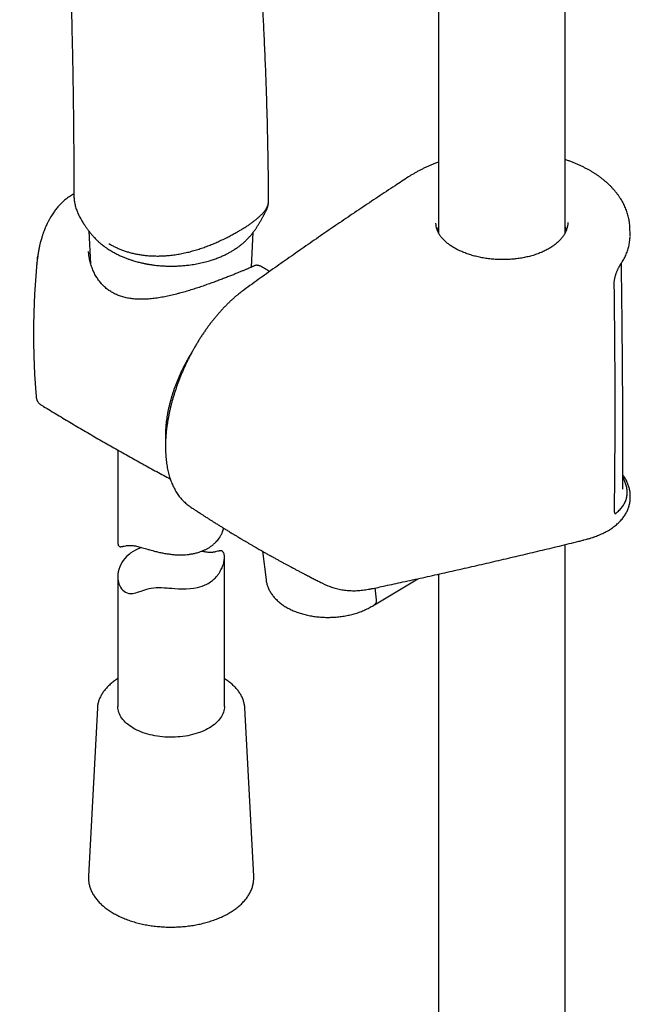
# Model space of a CAD drawing. Header units: millimetres. Extents: x 8 to 1577, y 12 to 2536.
# Tile 6 of 18: x 1339 to 1425, y 648 to 786. Entities that reach past the tile are written whole.
import ezdxf

# ---------------------------------------------------------------- set-up
doc = ezdxf.new("R2010")
doc.units = ezdxf.units.MM

msp = doc.modelspace()

# ---------------------------------------------------------------- linework, layer by layer
at = {"color": 7, "linetype": 'Continuous', "lineweight": 30}
for p, q in [((1415.73, 756.03), (1415.73, 1047.76)), ((1397.93, 1042.22), (1397.93, 756.02)), ((1346.64, 761.36), (1346.64, 761.35)), ((1373.67, 759.15), (1373.66, 759.15)), ((1348.75, 756.27), (1348.99, 751.7)), ((1371.6, 751.22), (1371.86, 756.12)), ((1424.87, 755.88), (1424.85, 756.67)), ((1341.42, 751.78), (1341.43, 751.83)), ((1341.49, 752.36), (1341.52, 752.64)), ((1373.19, 751.2), (1373.18, 751.2)), ((1341.32, 732.99), (1341.32, 732.99)), ((1341.99, 731.88), (1341.99, 731.88)), ((1352.81, 725.51), (1352.81, 712.63)), ((1423.85, 720.03), (1423.85, 720.08)), ((1424.89, 718.8), (1424.9, 719.04)), ((1422.67, 717.06), (1422.67, 717.06)), ((1422.93, 716.67), (1422.98, 716.72)), ((1373.18, 711.29), (1373.66, 707.28)), ((1415.73, 323.86), (1415.73, 712.23)), ((1367.81, 689.49), (1367.81, 710.46)), ((1352.81, 707.74), (1352.81, 689.49)), ((1388.91, 703.78), (1395, 707.44)), ((1397.93, 708.09), (1397.93, 323.55)), ((1389.21, 704.47), (1389, 706.14)), ((1389.21, 704.47), (1389.21, 704.46)), ((1349.94, 689.28), (1348.68, 665.63)), ((1371.93, 665.63), (1370.67, 689.28)), ((1370.67, 689.27), (1370.67, 689.28)), ((1371.93, 665.64), (1371.93, 665.63))]:
    msp.add_line(p, q, dxfattribs=at)
at = {"color": 7, "linetype": 'Continuous', "lineweight": 30, "flags": 128}
for points in [[(1356.16, 711.82), (1356.04, 711.78), (1355.67, 711.63), (1355.31, 711.46), (1354.97, 711.27), (1354.65, 711.06), (1354.45, 710.91), (1354.09, 710.6), (1353.78, 710.27), (1353.56, 710), (1353.38, 709.72), (1353.26, 709.52), (1353.08, 709.13), (1352.94, 708.71), (1352.87, 708.4), (1352.82, 708.08), (1352.81, 707.86), (1352.81, 707.65), (1352.83, 707.33), (1352.89, 707.02), (1352.97, 706.72), (1353.09, 706.43), (1353.18, 706.25), (1353.33, 706.03), (1353.5, 705.84), (1353.7, 705.67), (1353.91, 705.53), (1354.14, 705.43), (1354.38, 705.37), (1354.63, 705.35), (1354.9, 705.36), (1355.12, 705.4), (1355.35, 705.46), (1355.59, 705.53), (1356.08, 705.7), (1356.34, 705.79), (1356.61, 705.88), (1356.9, 705.97), (1357.2, 706.05), (1357.52, 706.11), (1357.86, 706.16), (1358.22, 706.18), (1358.58, 706.19), (1358.95, 706.19), (1359.34, 706.17), (1359.74, 706.14), (1360, 706.12), (1360.41, 706.09), (1360.82, 706.06), (1361.36, 706.03), (1361.9, 706.01), (1362.44, 706.01), (1362.98, 706.04), (1363.5, 706.1), (1364.02, 706.2), (1364.35, 706.29), (1364.68, 706.39), (1365, 706.52), (1365.31, 706.67), (1365.31, 706.67)], [(1367.81, 689.49), (1367.8, 689.3), (1367.77, 689.09), (1367.73, 688.89), (1367.67, 688.68), (1367.6, 688.47), (1367.5, 688.27), (1367.39, 688.07), (1367.27, 687.88), (1367.12, 687.69), (1366.96, 687.5), (1366.79, 687.31), (1366.6, 687.14), (1366.39, 686.96), (1366.18, 686.8), (1365.94, 686.64), (1365.7, 686.48), (1365.44, 686.33), (1365.17, 686.2), (1364.89, 686.06), (1364.6, 685.94), (1364.29, 685.82), (1363.98, 685.72), (1363.66, 685.62), (1363.33, 685.53), (1363, 685.45), (1362.66, 685.38), (1362.31, 685.32), (1361.96, 685.27), (1361.6, 685.23), (1361.25, 685.2), (1360.88, 685.17), (1360.52, 685.16), (1360.16, 685.16), (1359.8, 685.17), (1359.44, 685.19), (1359.08, 685.22), (1358.72, 685.26), (1358.37, 685.31), (1358.02, 685.37), (1357.68, 685.44), (1357.34, 685.51), (1357.01, 685.6), (1356.69, 685.7), (1356.38, 685.8), (1356.07, 685.92), (1355.78, 686.04), (1355.5, 686.17), (1355.22, 686.31), (1354.96, 686.45), (1354.72, 686.61), (1354.48, 686.76), (1354.26, 686.93), (1354.05, 687.1), (1353.86, 687.28), (1353.68, 687.46), (1353.52, 687.65), (1353.37, 687.84), (1353.24, 688.04), (1353.13, 688.23), (1353.03, 688.44), (1352.95, 688.64), (1352.89, 688.85), (1352.84, 689.05), (1352.82, 689.26), (1352.81, 689.47), (1352.81, 689.49)]]:
    msp.add_lwpolyline(points, dxfattribs=at)
at = {"color": 7, "linetype": 'Continuous', "lineweight": 30}
for points, knots in [([(1374.01, 760.48), (1374.01, 761.08), (1374, 762.92), (1373.97, 765.97), (1373.9, 769.64), (1373.81, 773.25), (1373.7, 776.81), (1373.56, 780.3), (1373.41, 783.64), (1373.25, 786.83), (1373.07, 789.87), (1372.88, 792.86), (1372.67, 795.8), (1372.45, 798.69), (1372.22, 801.53), (1371.97, 804.32), (1371.72, 807.06), (1371.45, 809.75), (1371.16, 812.38), (1370.87, 814.97), (1370.58, 817.45), (1370.28, 819.85), (1369.98, 822.15), (1369.67, 824.4), (1369.36, 826.61), (1369.07, 828.55), (1368.82, 830.22), (1368.6, 831.64), (1368.38, 833.03), (1368.16, 834.38), (1367.94, 835.7), (1367.72, 836.94), (1367.52, 838.12), (1367.32, 839.24), (1367.13, 840.31), (1366.94, 841.35), (1366.75, 842.36), (1366.57, 843.32), (1366.39, 844.25), (1366.21, 845.14), (1366.05, 845.99), (1365.88, 846.8), (1365.73, 847.57), (1365.58, 848.3), (1365.43, 849), (1365.29, 849.66), (1365.16, 850.3), (1365.03, 850.91), (1364.91, 851.48), (1364.79, 852.02), (1364.69, 852.48), (1364.61, 852.86), (1364.54, 853.17), (1364.47, 853.47), (1364.41, 853.74), (1364.36, 853.98), (1364.31, 854.18), (1364.28, 854.32), (1364.26, 854.4), (1364.25, 854.43), (1364.25, 854.47), (1364.24, 854.51), (1364.22, 854.58), (1364.2, 854.68), (1364.16, 854.83), (1364.12, 855.01), (1364.07, 855.24), (1364.01, 855.5), (1363.94, 855.8), (1363.86, 856.13), (1363.78, 856.51), (1363.68, 856.92), (1363.57, 857.37), (1363.46, 857.86), (1363.33, 858.39), (1363.2, 858.96), (1363.05, 859.56), (1362.89, 860.2), (1362.73, 860.88), (1362.55, 861.59), (1362.36, 862.33), (1362.23, 862.84), (1362.17, 863.1), (1362.17, 863.1)], [0, 0, 0, 0, 0.016202, 0.050358, 0.084084, 0.117376, 0.15023, 0.182642, 0.214609, 0.243518, 0.272049, 0.300199, 0.327966, 0.355349, 0.382346, 0.408957, 0.435179, 0.461012, 0.486454, 0.511505, 0.536164, 0.559054, 0.581595, 0.603785, 0.625625, 0.647114, 0.66142, 0.675565, 0.689528, 0.703122, 0.716306, 0.729079, 0.740748, 0.752052, 0.762992, 0.773568, 0.783779, 0.793627, 0.803111, 0.812231, 0.820987, 0.829379, 0.837268, 0.844806, 0.851993, 0.858831, 0.865526, 0.871847, 0.877795, 0.883369, 0.888569, 0.892055, 0.89535, 0.898455, 0.901362, 0.903895, 0.905978, 0.907612, 0.908077, 0.908487, 0.908843, 0.909209, 0.909815, 0.910935, 0.912458, 0.914384, 0.916714, 0.919447, 0.922584, 0.926123, 0.930065, 0.934411, 0.939159, 0.944311, 0.949865, 0.955844, 0.962228, 0.969017, 0.976212, 0.983812, 0.99167, 0.999919, 1, 1, 1, 1]), ([(1339, 859.28), (1339.01, 859.25), (1339.17, 858.51), (1339.46, 857.06), (1339.88, 854.92), (1340.28, 852.78), (1340.67, 850.59), (1341.05, 848.36), (1341.42, 846.08), (1341.78, 843.76), (1342.13, 841.39), (1342.47, 838.97), (1342.79, 836.51), (1343.1, 834.02), (1343.39, 831.5), (1343.67, 828.94), (1343.94, 826.35), (1344.21, 823.63), (1344.46, 820.8), (1344.71, 817.84), (1344.94, 814.84), (1345.15, 811.78), (1345.35, 808.67), (1345.54, 805.56), (1345.7, 802.47), (1345.85, 799.4), (1345.98, 796.28), (1346.1, 793.11), (1346.21, 789.77), (1346.31, 786.26), (1346.4, 782.57), (1346.47, 778.83), (1346.53, 775.03), (1346.58, 771.18), (1346.61, 767.28), (1346.63, 764), (1346.63, 762.02), (1346.63, 761.35)], [0, 0, 0, 0, 0.000746, 0.025015, 0.048259, 0.071857, 0.095809, 0.120115, 0.144776, 0.169793, 0.195165, 0.220892, 0.246976, 0.273415, 0.299729, 0.326386, 0.353385, 0.380726, 0.410635, 0.440941, 0.471643, 0.50274, 0.534229, 0.566109, 0.596523, 0.62728, 0.658377, 0.689813, 0.721583, 0.757432, 0.793689, 0.830349, 0.867405, 0.90485, 0.942679, 0.980882, 1, 1, 1, 1]), ([(1397.93, 765.97), (1397.83, 765.93), (1397.57, 765.84), (1397.17, 765.68), (1396.72, 765.5), (1396.29, 765.31), (1395.86, 765.11), (1395.44, 764.91), (1395.03, 764.69), (1394.63, 764.47), (1394.24, 764.24), (1393.93, 764.06), (1393.76, 763.94), (1393.72, 763.91)], [0, 0, 0, 0, 0.067069, 0.166237, 0.265083, 0.36322, 0.462574, 0.562087, 0.661743, 0.761524, 0.861413, 0.961385, 1, 1, 1, 1]), ([(1419.24, 764.78), (1419.12, 764.85), (1418.86, 764.99), (1418.46, 765.2), (1418.05, 765.41), (1417.62, 765.6), (1417.19, 765.79), (1416.75, 765.97), (1416.3, 766.14), (1415.96, 766.26), (1415.77, 766.32), (1415.73, 766.33)], [0, 0, 0, 0, 0.115828, 0.238256, 0.360721, 0.483178, 0.605593, 0.727935, 0.850252, 0.97165, 1, 1, 1, 1]), ([(1393.72, 763.91), (1393.08, 763.5), (1391.63, 762.55), (1389.39, 761.07), (1386.99, 759.47), (1384.6, 757.86), (1382.22, 756.24), (1379.86, 754.61), (1377.51, 752.97), (1375.17, 751.33), (1372.84, 749.67), (1371.29, 748.56), (1370.51, 747.99), (1370.5, 747.98)], [0, 0, 0, 0, 0.080716, 0.182843, 0.284939, 0.387001, 0.489027, 0.591014, 0.692961, 0.794863, 0.896734, 0.998702, 1, 1, 1, 1]), ([(1424.85, 756.67), (1424.85, 756.72), (1424.84, 756.89), (1424.82, 757.18), (1424.78, 757.52), (1424.73, 757.86), (1424.66, 758.2), (1424.57, 758.53), (1424.47, 758.87), (1424.36, 759.21), (1424.22, 759.54), (1424.08, 759.86), (1423.92, 760.19), (1423.74, 760.5), (1423.55, 760.82), (1423.34, 761.13), (1423.12, 761.44), (1422.88, 761.75), (1422.63, 762.05), (1422.37, 762.34), (1422.09, 762.63), (1421.8, 762.91), (1421.49, 763.19), (1421.17, 763.45), (1420.84, 763.72), (1420.5, 763.97), (1420.14, 764.22), (1419.77, 764.46), (1419.47, 764.64), (1419.29, 764.75), (1419.24, 764.78)], [0, 0, 0, 0, 0.017791, 0.053299, 0.089043, 0.125006, 0.161154, 0.19745, 0.233854, 0.270321, 0.306806, 0.343248, 0.379596, 0.415979, 0.452905, 0.490132, 0.527615, 0.565304, 0.603144, 0.641082, 0.679063, 0.71702, 0.754896, 0.792697, 0.831, 0.869396, 0.907867, 0.946396, 0.984965, 1, 1, 1, 1]), ([(1346.63, 761.53), (1346.58, 761.5), (1346.43, 761.42), (1346.18, 761.26), (1345.89, 761.06), (1345.6, 760.85), (1345.33, 760.63), (1345.1, 760.42), (1344.88, 760.21), (1344.67, 760), (1344.48, 759.79), (1344.28, 759.56), (1344.1, 759.33), (1343.92, 759.1), (1343.75, 758.86), (1343.57, 758.59), (1343.42, 758.35), (1343.31, 758.15), (1343.23, 758.01), (1343.17, 757.9), (1343.12, 757.81), (1343.07, 757.72), (1343, 757.59), (1342.92, 757.43), (1342.81, 757.2), (1342.68, 756.92), (1342.55, 756.6), (1342.43, 756.31), (1342.34, 756.05), (1342.26, 755.84), (1342.2, 755.65), (1342.14, 755.44), (1342.06, 755.2), (1341.99, 754.93), (1341.9, 754.6), (1341.8, 754.21), (1341.71, 753.75), (1341.61, 753.23), (1341.56, 752.87), (1341.53, 752.68)], [0, 0, 0, 0, 0.017311, 0.051703, 0.088707, 0.125648, 0.159835, 0.191322, 0.221054, 0.249329, 0.277393, 0.306485, 0.336941, 0.363192, 0.391741, 0.422545, 0.45479, 0.47273, 0.487795, 0.499988, 0.509306, 0.517094, 0.530541, 0.547986, 0.569439, 0.602243, 0.633616, 0.66311, 0.690749, 0.708164, 0.72519, 0.744725, 0.767331, 0.793017, 0.821795, 0.85971, 0.901997, 0.948728, 1, 1, 1, 1]), ([(1346.63, 761.36), (1346.63, 761.31), (1346.63, 761.15), (1346.65, 760.89), (1346.68, 760.59), (1346.73, 760.29), (1346.79, 759.98), (1346.87, 759.68), (1346.97, 759.37), (1347.08, 759.07), (1347.2, 758.77), (1347.34, 758.46), (1347.5, 758.15), (1347.67, 757.86), (1347.78, 757.68), (1347.83, 757.6)], [0, 0, 0, 0, 0.043284, 0.118448, 0.194768, 0.272164, 0.35052, 0.429685, 0.509472, 0.588988, 0.670806, 0.755939, 0.842691, 0.931186, 1, 1, 1, 1]), ([(1351.56, 754.52), (1351.71, 754.43), (1352.02, 754.26), (1352.49, 754.02), (1352.98, 753.8), (1353.47, 753.6), (1353.98, 753.43), (1354.51, 753.27), (1355.05, 753.14), (1355.61, 753.02), (1356.2, 752.93), (1356.85, 752.85), (1357.57, 752.8), (1358.31, 752.78), (1359.03, 752.79), (1359.74, 752.84), (1360.48, 752.91), (1361.25, 753.02), (1362.02, 753.17), (1362.78, 753.34), (1363.52, 753.54), (1364.24, 753.76), (1364.95, 754), (1365.63, 754.25), (1366.29, 754.52), (1366.95, 754.8), (1367.64, 755.12), (1368.31, 755.45), (1368.92, 755.78), (1369.44, 756.07), (1369.93, 756.35), (1370.37, 756.61), (1370.81, 756.88), (1371.23, 757.15), (1371.63, 757.43), (1372.01, 757.72), (1372.37, 758.01), (1372.73, 758.32), (1373.06, 758.64), (1373.36, 758.96), (1373.57, 759.25), (1373.73, 759.5), (1373.85, 759.73), (1373.95, 759.98), (1374.01, 760.24), (1374.01, 760.4), (1374.02, 760.48)], [0, 0, 0, 0, 0.020758, 0.041536, 0.062429, 0.08335, 0.104468, 0.125618, 0.146905, 0.168229, 0.190603, 0.213031, 0.240245, 0.267595, 0.29069, 0.313894, 0.338725, 0.363822, 0.389105, 0.414668, 0.438999, 0.463562, 0.488269, 0.513176, 0.53697, 0.560845, 0.589764, 0.618773, 0.643138, 0.667539, 0.688374, 0.709228, 0.73019, 0.751176, 0.772356, 0.79357, 0.814934, 0.83635, 0.862367, 0.885306, 0.908347, 0.924966, 0.941634, 0.961158, 0.980809, 1, 1, 1, 1]), ([(1373.67, 759.15), (1373.7, 759.21), (1373.76, 759.33), (1373.84, 759.51), (1373.9, 759.71), (1373.96, 759.91), (1373.99, 760.11), (1374.01, 760.29), (1374.01, 760.4), (1374.01, 760.44)], [0, 0, 0, 0, 0.152238, 0.30506, 0.450515, 0.607258, 0.759009, 0.908208, 1, 1, 1, 1]), ([(1352.03, 753.4), (1352.2, 753.31), (1352.53, 753.12), (1353.03, 752.88), (1353.51, 752.66), (1353.97, 752.48), (1354.4, 752.32), (1354.81, 752.19), (1355.18, 752.07), (1355.52, 751.98), (1355.82, 751.9), (1356.09, 751.84), (1356.32, 751.79), (1356.5, 751.75), (1356.65, 751.72), (1356.75, 751.7), (1356.82, 751.68), (1356.88, 751.67), (1356.95, 751.66), (1357.05, 751.64), (1357.19, 751.62), (1357.38, 751.59), (1357.62, 751.55), (1358.04, 751.49), (1358.64, 751.43), (1359.38, 751.38), (1360.08, 751.36), (1360.75, 751.36), (1361.44, 751.39), (1362.13, 751.44), (1362.88, 751.52), (1363.68, 751.64), (1364.51, 751.8), (1365.33, 752.01), (1366.07, 752.23), (1366.73, 752.46), (1367.29, 752.68), (1367.8, 752.91), (1368.26, 753.14), (1368.62, 753.34), (1368.88, 753.49), (1369.05, 753.6), (1369.2, 753.69), (1369.32, 753.77), (1369.41, 753.83), (1369.5, 753.88), (1369.59, 753.95), (1369.72, 754.04), (1369.86, 754.14), (1370.02, 754.26), (1370.17, 754.38), (1370.31, 754.5), (1370.45, 754.62), (1370.6, 754.75), (1370.76, 754.89), (1370.92, 755.05), (1371.09, 755.22), (1371.23, 755.37), (1371.35, 755.5), (1371.46, 755.62), (1371.56, 755.75), (1371.67, 755.88), (1371.8, 756.04), (1371.93, 756.22), (1372.06, 756.39), (1372.16, 756.53), (1372.25, 756.67), (1372.36, 756.83), (1372.48, 757.01), (1372.59, 757.19), (1372.7, 757.37), (1372.8, 757.55), (1372.91, 757.74), (1373.01, 757.92), (1373.11, 758.1), (1373.2, 758.27), (1373.28, 758.42), (1373.35, 758.53), (1373.4, 758.63), (1373.46, 758.75), (1373.54, 758.9), (1373.61, 759.04), (1373.66, 759.12), (1373.67, 759.14)], [0, 0, 0, 0, 0.025705, 0.049719, 0.072045, 0.092689, 0.111653, 0.128938, 0.144546, 0.158484, 0.170759, 0.181378, 0.190344, 0.197662, 0.203335, 0.207365, 0.209944, 0.211718, 0.214482, 0.218245, 0.223008, 0.230754, 0.240204, 0.250471, 0.278606, 0.307672, 0.331841, 0.35662, 0.382001, 0.407641, 0.433385, 0.465713, 0.498214, 0.530889, 0.563742, 0.589826, 0.61465, 0.638141, 0.660303, 0.681136, 0.691056, 0.700336, 0.708179, 0.714543, 0.719434, 0.722971, 0.728056, 0.734692, 0.742881, 0.751887, 0.7605, 0.768704, 0.776498, 0.785874, 0.795247, 0.80544, 0.816183, 0.825573, 0.833255, 0.840161, 0.84668, 0.853498, 0.861824, 0.871854, 0.880404, 0.886816, 0.893057, 0.899863, 0.908609, 0.918064, 0.923952, 0.931771, 0.940446, 0.948309, 0.95504, 0.962437, 0.970165, 0.973742, 0.977347, 0.98239, 0.989008, 0.997181, 1, 1, 1, 1]), ([(1347.83, 757.6), (1347.85, 757.57), (1347.89, 757.5), (1347.95, 757.41), (1348, 757.33), (1348.05, 757.26), (1348.1, 757.19), (1348.15, 757.11), (1348.22, 757), (1348.32, 756.86), (1348.43, 756.7), (1348.54, 756.55), (1348.65, 756.41), (1348.78, 756.24), (1348.92, 756.06), (1349.06, 755.88), (1349.21, 755.7), (1349.36, 755.53), (1349.54, 755.34), (1349.72, 755.16), (1349.89, 754.99), (1350.03, 754.86), (1350.16, 754.74), (1350.29, 754.62), (1350.42, 754.52), (1350.52, 754.44), (1350.59, 754.38), (1350.65, 754.33), (1350.72, 754.28), (1350.8, 754.22), (1350.9, 754.14), (1351.04, 754.04), (1351.23, 753.9), (1351.46, 753.75), (1351.73, 753.58), (1351.93, 753.46), (1352.03, 753.4)], [0, 0, 0, 0, 0.01703, 0.035373, 0.047617, 0.060028, 0.072848, 0.086221, 0.100257, 0.130113, 0.160946, 0.187098, 0.210568, 0.243727, 0.284674, 0.318303, 0.35408, 0.397533, 0.433924, 0.486214, 0.527725, 0.558332, 0.588538, 0.619809, 0.65508, 0.673099, 0.689656, 0.704755, 0.718427, 0.734655, 0.756373, 0.789646, 0.830735, 0.879563, 0.93603, 1, 1, 1, 1]), ([(1400.17, 753.91), (1400.16, 753.91), (1400.07, 753.96), (1399.89, 754.07), (1399.64, 754.23), (1399.41, 754.4), (1399.2, 754.56), (1398.99, 754.74), (1398.8, 754.91), (1398.62, 755.09), (1398.45, 755.27), (1398.3, 755.45), (1398.16, 755.64), (1398.04, 755.83), (1397.93, 756.02), (1397.83, 756.22), (1397.75, 756.41), (1397.68, 756.61), (1397.63, 756.8), (1397.59, 757), (1397.57, 757.21), (1397.56, 757.35), (1397.56, 757.42), (1397.56, 757.42)], [0, 0, 0, 0, 0.004758, 0.0565, 0.108093, 0.159279, 0.20988, 0.261114, 0.312113, 0.363161, 0.41438, 0.465949, 0.517976, 0.569353, 0.621628, 0.674245, 0.727087, 0.780033, 0.833179, 0.887143, 0.94191, 0.997013, 1, 1, 1, 1]), ([(1397.93, 756.89), (1397.9, 756.83), (1397.82, 756.69), (1397.77, 756.53), (1397.74, 756.44)], [0, 0, 0, 0, 0.380382, 1, 1, 1, 1]), ([(1416.11, 757.51), (1416.11, 757.5), (1416.11, 757.43), (1416.1, 757.29), (1416.08, 757.07), (1416.04, 756.86), (1415.98, 756.64), (1415.91, 756.43), (1415.83, 756.22), (1415.73, 756.02), (1415.62, 755.82), (1415.49, 755.62), (1415.35, 755.42), (1415.19, 755.23), (1415.02, 755.04), (1414.84, 754.85), (1414.64, 754.67), (1414.43, 754.49), (1414.21, 754.31), (1413.97, 754.15), (1413.73, 753.98), (1413.47, 753.83), (1413.2, 753.68), (1412.93, 753.54), (1412.64, 753.4), (1412.34, 753.27), (1412.03, 753.15), (1411.71, 753.03), (1411.38, 752.92), (1411.05, 752.82), (1410.7, 752.73), (1410.35, 752.65), (1410, 752.57), (1409.64, 752.5), (1409.28, 752.44), (1408.91, 752.39), (1408.54, 752.35), (1408.17, 752.32), (1407.79, 752.3), (1407.41, 752.28), (1407.03, 752.28), (1406.65, 752.28), (1406.27, 752.29), (1405.89, 752.31), (1405.51, 752.34), (1405.14, 752.38), (1404.77, 752.42), (1404.4, 752.48), (1404.03, 752.54), (1403.67, 752.62), (1403.31, 752.7), (1402.97, 752.78), (1402.63, 752.88), (1402.29, 752.98), (1401.97, 753.09), (1401.65, 753.21), (1401.34, 753.33), (1401.04, 753.46), (1400.75, 753.6), (1400.47, 753.74), (1400.28, 753.84), (1400.18, 753.9), (1400.17, 753.91)], [0, 0, 0, 0, 0.000373, 0.018509, 0.036672, 0.054797, 0.072837, 0.090755, 0.108522, 0.126118, 0.14354, 0.160753, 0.177962, 0.195174, 0.212389, 0.229602, 0.246802, 0.263979, 0.281122, 0.298218, 0.315253, 0.332215, 0.349069, 0.365953, 0.382914, 0.399941, 0.417023, 0.434145, 0.451292, 0.468451, 0.485603, 0.502733, 0.51983, 0.536883, 0.553832, 0.570923, 0.587974, 0.605028, 0.622119, 0.639282, 0.656458, 0.67354, 0.690717, 0.707925, 0.725079, 0.742117, 0.759153, 0.776282, 0.793479, 0.810687, 0.827831, 0.844861, 0.861856, 0.878908, 0.895926, 0.912954, 0.930025, 0.947171, 0.964098, 0.981137, 0.998237, 1, 1, 1, 1]), ([(1415.93, 756.48), (1415.92, 756.51), (1415.87, 756.67), (1415.8, 756.82), (1415.73, 756.94)], [0, 0, 0, 0, 0.213849, 1, 1, 1, 1]), ([(1423.48, 751.51), (1423.55, 751.61), (1423.68, 751.8), (1423.86, 752.1), (1424.03, 752.41), (1424.18, 752.72), (1424.32, 753.03), (1424.44, 753.34), (1424.55, 753.66), (1424.64, 753.98), (1424.72, 754.3), (1424.78, 754.62), (1424.83, 754.94), (1424.85, 755.23), (1424.86, 755.4), (1424.86, 755.47)], [0, 0, 0, 0, 0.076447, 0.156907, 0.236844, 0.315298, 0.395284, 0.474911, 0.554282, 0.633507, 0.7127, 0.791957, 0.87134, 0.950051, 1, 1, 1, 1]), ([(1424.87, 755.61), (1424.87, 755.7), (1424.87, 755.79), (1424.87, 755.88), (1424.87, 755.88)], [0, 0, 0, 0, 0.959765, 1, 1, 1, 1]), ([(1424.87, 755.56), (1424.87, 755.57), (1424.87, 755.58), (1424.87, 755.59), (1424.87, 755.6)], [0, 0, 0, 0, 0.841669, 1, 1, 1, 1]), ([(1341.54, 752.71), (1341.52, 752.56), (1341.47, 752.25), (1341.44, 751.94), (1341.42, 751.78)], [0, 0, 0, 0, 0.5012662, 1, 1, 1, 1]), ([(1371.94, 751.38), (1371.93, 751.37), (1371.9, 751.36), (1371.84, 751.33), (1371.77, 751.29), (1371.67, 751.25), (1371.57, 751.2), (1371.44, 751.15), (1371.31, 751.09), (1371.16, 751.02), (1371, 750.96), (1370.82, 750.88), (1370.64, 750.8), (1370.44, 750.72), (1370.23, 750.64), (1370.01, 750.55), (1369.79, 750.46), (1369.55, 750.36), (1369.31, 750.26), (1369.06, 750.16), (1368.8, 750.06), (1368.52, 749.95), (1368.24, 749.84), (1367.94, 749.72), (1367.64, 749.61), (1367.33, 749.49), (1367.02, 749.37), (1366.7, 749.25), (1366.37, 749.13), (1366.04, 749.01), (1365.7, 748.88), (1365.34, 748.76), (1364.98, 748.63), (1364.62, 748.51), (1364.25, 748.38), (1363.87, 748.26), (1363.49, 748.14), (1363.1, 748.01), (1362.7, 747.89), (1362.3, 747.77), (1361.9, 747.66), (1361.49, 747.55), (1361.07, 747.44), (1360.66, 747.33), (1360.24, 747.24), (1359.82, 747.14), (1359.4, 747.06), (1358.98, 746.98), (1358.56, 746.91), (1358.14, 746.85), (1357.73, 746.8), (1357.32, 746.76), (1356.92, 746.72), (1356.53, 746.7), (1356.14, 746.7), (1355.76, 746.7), (1355.39, 746.72), (1355.03, 746.75), (1354.67, 746.79), (1354.33, 746.84), (1354, 746.9), (1353.68, 746.98), (1353.36, 747.07), (1353.06, 747.17), (1352.76, 747.29), (1352.47, 747.42), (1352.2, 747.56), (1351.93, 747.71), (1351.68, 747.87), (1351.43, 748.05), (1351.19, 748.24), (1350.95, 748.44), (1350.73, 748.66), (1350.51, 748.89), (1350.31, 749.13), (1350.11, 749.38), (1349.93, 749.65), (1349.76, 749.92), (1349.59, 750.21), (1349.44, 750.5), (1349.3, 750.81), (1349.18, 751.13), (1349.06, 751.45), (1348.96, 751.79), (1348.88, 752.12), (1348.81, 752.46), (1348.75, 752.8), (1348.71, 753.13), (1348.7, 753.34), (1348.7, 753.43)], [0, 0, 0, 0, 0.008643, 0.019631, 0.031144, 0.042975, 0.054958, 0.066961, 0.078956, 0.090913, 0.102846, 0.114714, 0.126487, 0.138139, 0.149652, 0.161012, 0.172209, 0.183238, 0.194126, 0.204971, 0.215873, 0.226812, 0.23777, 0.248722, 0.259647, 0.270525, 0.281338, 0.292072, 0.302722, 0.313428, 0.324326, 0.33534, 0.346416, 0.357494, 0.368568, 0.379852, 0.391214, 0.402681, 0.414277, 0.425963, 0.43776, 0.449627, 0.461571, 0.473595, 0.485699, 0.497883, 0.510145, 0.522481, 0.534876, 0.547274, 0.559585, 0.57181, 0.583947, 0.595995, 0.607957, 0.619836, 0.631641, 0.643372, 0.654876, 0.666226, 0.677466, 0.688626, 0.699733, 0.710678, 0.721694, 0.732693, 0.743594, 0.754345, 0.765051, 0.775862, 0.786803, 0.797868, 0.809049, 0.820335, 0.831715, 0.843173, 0.854692, 0.866271, 0.877963, 0.889923, 0.902041, 0.914302, 0.926683, 0.939157, 0.951693, 0.964256, 0.976806, 0.989336, 1, 1, 1, 1]), ([(1341.42, 751.78), (1341.41, 751.66), (1341.36, 751.12), (1341.28, 750.15), (1341.19, 748.87), (1341.11, 747.58), (1341.05, 746.3), (1341, 745.01), (1340.97, 743.72), (1340.95, 742.44), (1340.95, 741.15), (1340.97, 739.86), (1341, 738.57), (1341.05, 737.29), (1341.11, 736.01), (1341.19, 734.72), (1341.26, 733.72), (1341.31, 733.14), (1341.32, 732.99)], [0, 0, 0, 0, 0.018497, 0.086878, 0.155272, 0.223674, 0.292081, 0.360488, 0.428891, 0.497288, 0.565673, 0.634045, 0.702396, 0.770725, 0.839026, 0.907298, 0.975534, 1, 1, 1, 1]), ([(1373.14, 751.22), (1373.12, 751.23), (1373.05, 751.28), (1372.93, 751.34), (1372.78, 751.4), (1372.65, 751.44), (1372.52, 751.46), (1372.41, 751.48), (1372.3, 751.48), (1372.19, 751.46), (1372.09, 751.44), (1372.02, 751.42), (1371.99, 751.4), (1371.98, 751.4)], [0, 0, 0, 0, 0.057963, 0.214551, 0.352857, 0.476255, 0.583608, 0.678723, 0.766653, 0.847681, 0.923756, 0.99636, 1, 1, 1, 1]), ([(1422.63, 748.9), (1422.63, 748.9), (1422.63, 748.93), (1422.63, 749.02), (1422.64, 749.15), (1422.65, 749.29), (1422.67, 749.43), (1422.7, 749.58), (1422.74, 749.74), (1422.77, 749.9), (1422.82, 750.06), (1422.87, 750.22), (1422.93, 750.38), (1422.98, 750.54), (1423.04, 750.69), (1423.11, 750.83), (1423.17, 750.97), (1423.24, 751.11), (1423.31, 751.23), (1423.37, 751.35), (1423.43, 751.44), (1423.47, 751.49), (1423.48, 751.51)], [0, 0, 0, 0, 0.000172, 0.048356, 0.097563, 0.14756, 0.198151, 0.248696, 0.300167, 0.352897, 0.406519, 0.460613, 0.514673, 0.568644, 0.62292, 0.677844, 0.73366, 0.790252, 0.847409, 0.90482, 0.961951, 1, 1, 1, 1]), ([(1423.85, 720.08), (1423.85, 720.22), (1423.85, 720.51), (1423.85, 720.91), (1423.85, 721.29), (1423.85, 721.63), (1423.85, 722.08), (1423.85, 722.63), (1423.85, 723.24), (1423.85, 723.8), (1423.85, 724.29), (1423.85, 724.81), (1423.85, 725.34), (1423.85, 725.94), (1423.85, 726.6), (1423.85, 727.33), (1423.85, 728.11), (1423.85, 728.94), (1423.84, 729.82), (1423.84, 730.75), (1423.84, 731.73), (1423.83, 732.75), (1423.83, 733.83), (1423.82, 734.96), (1423.81, 736.14), (1423.8, 737.36), (1423.79, 738.64), (1423.78, 739.97), (1423.77, 741.34), (1423.75, 742.8), (1423.74, 744.32), (1423.72, 745.93), (1423.7, 747.58), (1423.68, 749.3), (1423.66, 750.69), (1423.64, 751.52), (1423.64, 751.75)], [0, 0, 0, 0, 0.014047, 0.027038, 0.038974, 0.049862, 0.060397, 0.081442, 0.102949, 0.118596, 0.134479, 0.150599, 0.167433, 0.185511, 0.207156, 0.230351, 0.255096, 0.28139, 0.309234, 0.338627, 0.369569, 0.402059, 0.436099, 0.471688, 0.508825, 0.54751, 0.587744, 0.629526, 0.672857, 0.717736, 0.766412, 0.816787, 0.868861, 0.922633, 0.978104, 1, 1, 1, 1]), ([(1374.15, 750.6), (1374, 750.7), (1373.68, 750.9), (1373.35, 751.09), (1373.19, 751.19)], [0, 0, 0, 0, 0.49036, 1, 1, 1, 1]), ([(1422.67, 717.06), (1422.68, 718.03), (1422.71, 720.18), (1422.73, 723.51), (1422.76, 727.05), (1422.76, 730.59), (1422.76, 734.13), (1422.75, 737.69), (1422.72, 741.25), (1422.69, 744.81), (1422.66, 747.36), (1422.64, 748.72), (1422.63, 748.89)], [0, 0, 0, 0, 0.09274, 0.20417, 0.315598, 0.427023, 0.538445, 0.649862, 0.761276, 0.872684, 0.984088, 1, 1, 1, 1]), ([(1370.5, 747.98), (1370.42, 747.92), (1370.24, 747.79), (1369.97, 747.58), (1369.67, 747.35), (1369.36, 747.09), (1369.02, 746.79), (1368.67, 746.47), (1368.33, 746.14), (1367.99, 745.8), (1367.65, 745.45), (1367.32, 745.09), (1366.99, 744.73), (1366.67, 744.35), (1366.36, 743.97), (1366.04, 743.58), (1365.74, 743.18), (1365.43, 742.77), (1365.14, 742.35), (1364.84, 741.92), (1364.55, 741.49), (1364.27, 741.05), (1364, 740.6), (1363.73, 740.15), (1363.47, 739.69), (1363.22, 739.24), (1362.97, 738.77), (1362.73, 738.3), (1362.5, 737.83), (1362.27, 737.35), (1362.05, 736.87), (1361.84, 736.38), (1361.64, 735.89), (1361.44, 735.4), (1361.26, 734.91), (1361.08, 734.42), (1360.91, 733.92), (1360.75, 733.43), (1360.6, 732.94), (1360.46, 732.46), (1360.33, 731.97), (1360.21, 731.48), (1360.1, 730.99), (1359.99, 730.5), (1359.9, 730.01), (1359.81, 729.52), (1359.74, 729.05), (1359.67, 728.57), (1359.62, 728.1), (1359.58, 727.63), (1359.54, 727.17), (1359.52, 726.71), (1359.51, 726.26), (1359.51, 725.81), (1359.52, 725.37), (1359.54, 724.93), (1359.57, 724.5), (1359.61, 724.08), (1359.66, 723.66), (1359.73, 723.25), (1359.8, 722.85), (1359.89, 722.46), (1359.99, 722.08), (1360.1, 721.71), (1360.22, 721.35), (1360.35, 721), (1360.49, 720.66), (1360.64, 720.33), (1360.81, 720.02), (1360.98, 719.71), (1361.17, 719.42), (1361.36, 719.14), (1361.56, 718.87), (1361.77, 718.62), (1361.99, 718.39), (1362.22, 718.17), (1362.46, 717.96), (1362.7, 717.76), (1362.88, 717.63), (1362.98, 717.57), (1362.99, 717.56)], [0, 0, 0, 0, 0.008906, 0.020163, 0.030854, 0.042173, 0.056168, 0.069565, 0.082987, 0.096401, 0.109774, 0.123076, 0.136281, 0.149355, 0.162522, 0.175686, 0.188833, 0.201977, 0.21513, 0.228301, 0.241507, 0.254758, 0.267944, 0.28103, 0.294081, 0.307113, 0.320144, 0.333187, 0.346255, 0.359365, 0.372543, 0.385632, 0.398747, 0.411891, 0.425046, 0.438187, 0.451294, 0.46435, 0.477348, 0.490323, 0.503363, 0.516481, 0.529657, 0.54287, 0.556097, 0.569313, 0.582491, 0.595555, 0.608746, 0.621936, 0.635133, 0.648344, 0.661578, 0.674841, 0.688143, 0.701324, 0.71477, 0.728156, 0.741496, 0.754799, 0.768076, 0.781336, 0.794588, 0.807849, 0.821066, 0.834197, 0.847349, 0.860484, 0.873569, 0.886572, 0.899459, 0.912205, 0.924877, 0.937186, 0.949498, 0.96179, 0.974043, 0.986243, 0.998375, 1, 1, 1, 1]), ([(1363.33, 739.43), (1363.31, 739.41), (1363.21, 739.25), (1363.03, 738.95), (1362.77, 738.52), (1362.53, 738.08), (1362.29, 737.64), (1362.06, 737.2), (1361.84, 736.76), (1361.63, 736.31), (1361.43, 735.86), (1361.23, 735.4), (1361.05, 734.95), (1360.87, 734.49), (1360.71, 734.04), (1360.55, 733.58), (1360.41, 733.12), (1360.28, 732.67), (1360.15, 732.21), (1360.04, 731.76), (1359.93, 731.31), (1359.84, 730.86), (1359.76, 730.41), (1359.69, 729.97), (1359.63, 729.53), (1359.58, 729.09), (1359.54, 728.66), (1359.52, 728.23), (1359.5, 727.81), (1359.5, 727.4), (1359.51, 727.03), (1359.52, 726.81), (1359.52, 726.71)], [0, 0, 0, 0, 0.004926, 0.039567, 0.074207, 0.108847, 0.143487, 0.178128, 0.212771, 0.247417, 0.282065, 0.316716, 0.351372, 0.386032, 0.420698, 0.455369, 0.490047, 0.524733, 0.559426, 0.594126, 0.628836, 0.663555, 0.698282, 0.73302, 0.767767, 0.802523, 0.837289, 0.872064, 0.906847, 0.941638, 0.976434, 1, 1, 1, 1]), ([(1341.32, 732.99), (1341.33, 732.92), (1341.34, 732.79), (1341.39, 732.64), (1341.43, 732.53), (1341.46, 732.46), (1341.5, 732.39), (1341.56, 732.29), (1341.66, 732.16), (1341.8, 732.01), (1341.92, 731.93), (1341.99, 731.88)], [0, 0, 0, 0, 0.173542, 0.311604, 0.383353, 0.438842, 0.483551, 0.571081, 0.687352, 0.831262, 1, 1, 1, 1]), ([(1341.99, 731.88), (1342.11, 731.81), (1342.89, 731.33), (1344.33, 730.46), (1346.3, 729.28), (1348.28, 728.11), (1350.27, 726.96), (1352.26, 725.82), (1354.26, 724.69), (1356.27, 723.58), (1358.24, 722.5), (1359.55, 721.81), (1360.18, 721.47)], [0, 0, 0, 0, 0.021105, 0.130721, 0.240338, 0.349954, 0.459566, 0.569171, 0.678768, 0.788353, 0.897924, 1, 1, 1, 1]), ([(1422.98, 716.72), (1423.14, 716.87), (1423.47, 717.17), (1423.86, 717.65), (1424.16, 718.15), (1424.36, 718.68), (1424.46, 719.24), (1424.47, 719.8), (1424.38, 720.38), (1424.19, 720.97), (1424.01, 721.39), (1423.87, 721.62), (1423.85, 721.64)], [0, 0, 0, 0, 0.110387, 0.220005, 0.329437, 0.439266, 0.549916, 0.65993, 0.769359, 0.87882, 0.988939, 1, 1, 1, 1]), ([(1424.9, 719.04), (1424.9, 719.07), (1424.9, 719.17), (1424.89, 719.36), (1424.87, 719.61), (1424.83, 719.85), (1424.78, 720.1), (1424.71, 720.35), (1424.62, 720.6), (1424.52, 720.85), (1424.41, 721.1), (1424.27, 721.36), (1424.13, 721.61), (1423.99, 721.83), (1423.89, 721.96), (1423.85, 722.02)], [0, 0, 0, 0, 0.0278612, 0.1088931, 0.1911031, 0.2734918, 0.356156, 0.4392563, 0.5229259, 0.6072718, 0.6924517, 0.7758718, 0.861444, 0.9474064, 1, 1, 1, 1]), ([(1419.66, 713.26), (1419.69, 713.27), (1419.84, 713.32), (1420.12, 713.42), (1420.49, 713.57), (1420.84, 713.72), (1421.18, 713.88), (1421.51, 714.05), (1421.82, 714.23), (1422.12, 714.41), (1422.41, 714.61), (1422.69, 714.81), (1422.95, 715.02), (1423.19, 715.24), (1423.42, 715.46), (1423.63, 715.69), (1423.83, 715.92), (1424, 716.16), (1424.17, 716.4), (1424.31, 716.65), (1424.44, 716.9), (1424.55, 717.15), (1424.65, 717.41), (1424.73, 717.66), (1424.79, 717.92), (1424.84, 718.19), (1424.87, 718.45), (1424.89, 718.65), (1424.89, 718.75), (1424.89, 718.76)], [0, 0, 0, 0, 0.0097415, 0.0527515, 0.0958048, 0.1387908, 0.1810433, 0.223385, 0.2657824, 0.3081342, 0.3503493, 0.3923293, 0.4339711, 0.4751737, 0.5158447, 0.5559077, 0.5953074, 0.6340134, 0.6720202, 0.7093459, 0.7460286, 0.7821284, 0.8177321, 0.8531742, 0.88856, 0.9239082, 0.9592348, 0.994558, 1, 1, 1, 1]), ([(1363, 717.55), (1363.05, 717.52), (1363.18, 717.43), (1363.38, 717.3), (1363.6, 717.16), (1363.78, 717.04), (1363.92, 716.95), (1364.07, 716.85), (1364.26, 716.72), (1364.53, 716.55), (1364.85, 716.34), (1365.22, 716.1), (1365.61, 715.85), (1365.98, 715.61), (1366.34, 715.38), (1366.72, 715.15), (1367.12, 714.9), (1367.54, 714.64), (1367.97, 714.37), (1368.34, 714.14), (1368.65, 713.96), (1368.86, 713.82), (1369.05, 713.71), (1369.2, 713.62), (1369.34, 713.53), (1369.51, 713.43), (1369.7, 713.32), (1369.92, 713.19), (1370.14, 713.05), (1370.39, 712.9), (1370.68, 712.74), (1371, 712.55), (1371.33, 712.35), (1371.7, 712.13), (1372.06, 711.93), (1372.4, 711.73), (1372.7, 711.56), (1373, 711.39), (1373.29, 711.22), (1373.56, 711.07), (1373.81, 710.93), (1374.02, 710.81), (1374.18, 710.72), (1374.3, 710.65), (1374.43, 710.58), (1374.57, 710.5), (1374.74, 710.41), (1374.94, 710.3), (1375.21, 710.15), (1375.55, 709.96), (1375.94, 709.75), (1376.33, 709.54), (1376.65, 709.36), (1376.89, 709.23), (1377.05, 709.15), (1377.19, 709.08), (1377.3, 709.02), (1377.41, 708.96), (1377.55, 708.89), (1377.71, 708.8), (1377.9, 708.7), (1378.11, 708.59), (1378.32, 708.48), (1378.54, 708.36), (1378.75, 708.26), (1378.93, 708.16), (1379.08, 708.08), (1379.2, 708.02), (1379.31, 707.96), (1379.44, 707.9), (1379.59, 707.82), (1379.79, 707.72), (1380.03, 707.6), (1380.3, 707.46), (1380.57, 707.32), (1380.84, 707.18), (1381.11, 707.05), (1381.39, 706.91), (1381.63, 706.79), (1381.78, 706.71), (1381.83, 706.69)], [0, 0, 0, 0, 0.0077335, 0.0218877, 0.0338997, 0.0437686, 0.0514937, 0.0570849, 0.0690738, 0.0827201, 0.101128, 0.1218876, 0.1449774, 0.1638724, 0.183676, 0.2043891, 0.2260125, 0.2485469, 0.2719932, 0.2958345, 0.3095207, 0.3212617, 0.3310568, 0.3389052, 0.3460523, 0.3542053, 0.3651191, 0.3771434, 0.3892155, 0.4012431, 0.4183485, 0.4353639, 0.4532787, 0.4731459, 0.4949767, 0.5101749, 0.5261883, 0.5420082, 0.5570331, 0.5712622, 0.5846951, 0.5965683, 0.6040755, 0.6099844, 0.6160468, 0.6235664, 0.6325439, 0.6429798, 0.6546528, 0.6752865, 0.6958434, 0.7163234, 0.7365262, 0.7459145, 0.7541126, 0.7611203, 0.766937, 0.7721051, 0.7785736, 0.7873129, 0.7976822, 0.808503, 0.8194874, 0.8306357, 0.8418817, 0.8517577, 0.8590772, 0.8647381, 0.8701031, 0.8766783, 0.8844652, 0.8934642, 0.9073316, 0.9216032, 0.9356204, 0.949383, 0.9628909, 0.9766177, 0.9919228, 1, 1, 1, 1]), ([(1422.75, 716.58), (1422.75, 716.58), (1422.75, 716.58), (1422.74, 716.59), (1422.73, 716.62), (1422.71, 716.67), (1422.7, 716.73), (1422.68, 716.81), (1422.67, 716.9), (1422.67, 716.98), (1422.67, 717.04), (1422.67, 717.06)], [0, 0, 0, 0, 0.079621, 0.1882005, 0.2998718, 0.4163178, 0.5381125, 0.6650398, 0.7963342, 0.9309089, 1, 1, 1, 1]), ([(1422.74, 716.61), (1422.75, 716.6), (1422.78, 716.59), (1422.85, 716.61), (1422.9, 716.65), (1422.93, 716.67)], [0, 0, 0, 0, 0.199028, 0.630467, 1, 1, 1, 1]), ([(1352.81, 712.63), (1352.81, 712.59), (1352.81, 712.49), (1352.83, 712.35), (1352.86, 712.21), (1352.9, 712.11), (1352.96, 712.03), (1353.03, 711.98), (1353.11, 711.94), (1353.2, 711.93), (1353.31, 711.94), (1353.43, 711.96), (1353.61, 712), (1353.81, 712.05), (1354.05, 712.09), (1354.24, 712.12), (1354.46, 712.13), (1354.7, 712.12), (1354.97, 712.09), (1355.27, 712.04), (1355.6, 711.97), (1355.94, 711.88), (1356.29, 711.78), (1356.67, 711.67), (1357.01, 711.58), (1357.36, 711.48), (1357.72, 711.38), (1358.17, 711.26), (1358.68, 711.14), (1359.25, 711.02), (1359.83, 710.93), (1360.41, 710.85), (1360.99, 710.8), (1361.49, 710.79), (1361.94, 710.79), (1362.35, 710.81), (1362.8, 710.86), (1363.25, 710.93), (1363.65, 711.01), (1363.98, 711.09), (1364.29, 711.19), (1364.63, 711.31), (1365, 711.47), (1365.36, 711.65), (1365.66, 711.82), (1365.98, 712.03), (1366.3, 712.29), (1366.61, 712.58), (1366.87, 712.87), (1367.06, 713.12), (1367.25, 713.41), (1367.43, 713.73), (1367.58, 714.11), (1367.67, 714.38), (1367.7, 714.51), (1367.7, 714.54)], [0, 0, 0, 0, 0.009949, 0.024442, 0.039137, 0.053953, 0.068357, 0.082858, 0.097516, 0.112232, 0.129292, 0.146422, 0.163581, 0.198189, 0.215656, 0.233165, 0.250778, 0.269174, 0.287716, 0.306566, 0.325576, 0.343955, 0.362463, 0.381211, 0.400067, 0.412257, 0.430707, 0.449233, 0.474165, 0.499435, 0.524357, 0.549425, 0.574717, 0.600315, 0.613856, 0.63435, 0.654928, 0.675774, 0.696711, 0.710805, 0.723913, 0.743752, 0.763673, 0.783848, 0.80411, 0.817745, 0.84339, 0.869391, 0.889075, 0.908835, 0.922121, 0.948315, 0.974858, 0.994947, 1, 1, 1, 1]), ([(1381.84, 706.69), (1381.9, 706.66), (1382.06, 706.57), (1382.35, 706.45), (1382.68, 706.32), (1383.03, 706.2), (1383.39, 706.09), (1383.75, 706), (1384.11, 705.93), (1384.49, 705.86), (1384.87, 705.81), (1385.25, 705.78), (1385.64, 705.76), (1386.03, 705.75), (1386.43, 705.76), (1386.83, 705.79), (1387.24, 705.83), (1387.65, 705.88), (1387.98, 705.93), (1388.23, 705.98), (1388.38, 706.01), (1388.78, 706.09), (1389.46, 706.23), (1390.5, 706.46), (1391.65, 706.71), (1393.41, 707.09), (1395.68, 707.58), (1398.46, 708.2), (1401.23, 708.82), (1403.99, 709.45), (1406.74, 710.09), (1409.48, 710.73), (1412.21, 711.38), (1414.93, 712.03), (1416.94, 712.52), (1418.03, 712.79), (1418.22, 712.84)], [0, 0, 0, 0, 0.005528, 0.015772, 0.026017, 0.036272, 0.046546, 0.056853, 0.067202, 0.077603, 0.088064, 0.098543, 0.108988, 0.11945, 0.129943, 0.140479, 0.151069, 0.161725, 0.172458, 0.176987, 0.180803, 0.184575, 0.208617, 0.235223, 0.268997, 0.302033, 0.377794, 0.453551, 0.529307, 0.60506, 0.680811, 0.756559, 0.832305, 0.90805, 0.983791, 1, 1, 1, 1]), ([(1418.22, 712.84), (1418.27, 712.85), (1418.47, 712.9), (1418.79, 712.99), (1419.19, 713.11), (1419.48, 713.2), (1419.63, 713.25), (1419.66, 713.26)], [0, 0, 0, 0, 0.110219, 0.386536, 0.667284, 0.947233, 1, 1, 1, 1]), ([(1365.31, 706.67), (1365.38, 706.7), (1365.56, 706.8), (1365.84, 706.98), (1366.14, 707.2), (1366.41, 707.45), (1366.64, 707.68), (1366.87, 707.96), (1367.1, 708.28), (1367.31, 708.64), (1367.47, 708.98), (1367.58, 709.26), (1367.67, 709.53), (1367.74, 709.8), (1367.79, 710.09), (1367.81, 710.37), (1367.81, 710.61), (1367.78, 710.8), (1367.75, 710.95), (1367.7, 711.09), (1367.63, 711.19), (1367.56, 711.27), (1367.47, 711.32), (1367.38, 711.35), (1367.27, 711.36), (1367.15, 711.35), (1367.01, 711.33), (1366.81, 711.28), (1366.59, 711.22), (1366.34, 711.17), (1366.13, 711.13), (1365.9, 711.12), (1365.64, 711.12), (1365.36, 711.14), (1365.04, 711.19), (1364.77, 711.24), (1364.6, 711.27), (1364.55, 711.28)], [0, 0, 0, 0, 0.020491, 0.051528, 0.082706, 0.114306, 0.146043, 0.167404, 0.20841, 0.24993, 0.281333, 0.312849, 0.334025, 0.364652, 0.395415, 0.426506, 0.457813, 0.480943, 0.504209, 0.5278, 0.551585, 0.574706, 0.597985, 0.621517, 0.64514, 0.672527, 0.700027, 0.727572, 0.783128, 0.81117, 0.839277, 0.867551, 0.897083, 0.926848, 0.957109, 0.987625, 1, 1, 1, 1]), ([(1373.67, 707.28), (1373.67, 707.24), (1373.68, 707.12), (1373.72, 706.91), (1373.78, 706.67), (1373.86, 706.42), (1373.95, 706.18), (1374.06, 705.94), (1374.18, 705.71), (1374.31, 705.48), (1374.46, 705.25), (1374.63, 705.03), (1374.81, 704.81), (1375.01, 704.6), (1375.21, 704.39), (1375.44, 704.19), (1375.67, 704), (1375.92, 703.82), (1376.18, 703.64), (1376.46, 703.47), (1376.74, 703.31), (1377.03, 703.15), (1377.34, 703.01), (1377.65, 702.88), (1377.97, 702.75), (1378.3, 702.64), (1378.63, 702.53), (1378.98, 702.43), (1379.32, 702.35), (1379.67, 702.27), (1380.03, 702.2), (1380.39, 702.14), (1380.76, 702.1), (1381.12, 702.06), (1381.49, 702.03), (1381.87, 702.01), (1382.24, 702), (1382.61, 702), (1382.98, 702.02), (1383.36, 702.04), (1383.73, 702.07), (1384.1, 702.11), (1384.46, 702.16), (1384.83, 702.22), (1385.19, 702.29), (1385.54, 702.37), (1385.9, 702.46), (1386.24, 702.55), (1386.58, 702.66), (1386.92, 702.78), (1387.24, 702.91), (1387.56, 703.04), (1387.88, 703.19), (1388.18, 703.34), (1388.47, 703.51), (1388.72, 703.66), (1388.87, 703.76), (1388.93, 703.8)], [0, 0, 0, 0, 0.007868, 0.024592, 0.04136, 0.0582, 0.075141, 0.092208, 0.109421, 0.1268, 0.144356, 0.162095, 0.18002, 0.198124, 0.216395, 0.234818, 0.253372, 0.272035, 0.290782, 0.309593, 0.328445, 0.347323, 0.366209, 0.38509, 0.403958, 0.422809, 0.441639, 0.460446, 0.479231, 0.497995, 0.516738, 0.535464, 0.554175, 0.572875, 0.591566, 0.610253, 0.628938, 0.647625, 0.666316, 0.685015, 0.703726, 0.722452, 0.741196, 0.759962, 0.778752, 0.797571, 0.81642, 0.835301, 0.854219, 0.873172, 0.892163, 0.91119, 0.930253, 0.949348, 0.968469, 0.98761, 1, 1, 1, 1]), ([(1388.93, 703.8), (1388.95, 703.81), (1389.01, 703.84), (1389.08, 703.94), (1389.16, 704.09), (1389.2, 704.26), (1389.21, 704.39), (1389.21, 704.46)], [0, 0, 0, 0, 0.0972282, 0.3196959, 0.5486125, 0.7710802, 1, 1, 1, 1]), ([(1352.81, 693.38), (1352.79, 693.37), (1352.68, 693.31), (1352.48, 693.17), (1352.22, 692.99), (1351.97, 692.8), (1351.74, 692.6), (1351.51, 692.39), (1351.3, 692.19), (1351.11, 691.97), (1350.92, 691.75), (1350.76, 691.53), (1350.61, 691.3), (1350.47, 691.07), (1350.35, 690.83), (1350.24, 690.6), (1350.15, 690.36), (1350.07, 690.12), (1350.02, 689.88), (1349.97, 689.63), (1349.95, 689.44), (1349.94, 689.32), (1349.94, 689.28)], [0, 0, 0, 0, 0.009416, 0.064065, 0.118716, 0.173355, 0.227966, 0.28253, 0.337026, 0.391429, 0.445709, 0.49984, 0.553792, 0.607539, 0.661057, 0.714333, 0.767359, 0.820139, 0.872688, 0.925034, 0.977213, 1, 1, 1, 1]), ([(1370.67, 689.27), (1370.67, 689.3), (1370.67, 689.41), (1370.64, 689.6), (1370.6, 689.85), (1370.55, 690.09), (1370.47, 690.32), (1370.39, 690.56), (1370.28, 690.8), (1370.17, 691.03), (1370.03, 691.26), (1369.89, 691.48), (1369.72, 691.71), (1369.55, 691.92), (1369.35, 692.14), (1369.15, 692.35), (1368.93, 692.55), (1368.7, 692.75), (1368.45, 692.94), (1368.19, 693.13), (1367.98, 693.28), (1367.85, 693.36), (1367.81, 693.38)], [0, 0, 0, 0, 0.018838, 0.070708, 0.122625, 0.174641, 0.226802, 0.279147, 0.331706, 0.384496, 0.437526, 0.490791, 0.544281, 0.597976, 0.651854, 0.705887, 0.760048, 0.814311, 0.868651, 0.923047, 0.977479, 1, 1, 1, 1]), ([(1348.68, 665.63), (1348.68, 665.54), (1348.68, 665.38), (1348.69, 665.13), (1348.71, 664.87), (1348.75, 664.62), (1348.81, 664.36), (1348.88, 664.11), (1348.96, 663.86), (1349.06, 663.61), (1349.18, 663.36), (1349.31, 663.12), (1349.46, 662.88), (1349.62, 662.64), (1349.8, 662.41), (1349.99, 662.18), (1350.2, 661.96), (1350.42, 661.74), (1350.65, 661.52), (1350.9, 661.31), (1351.15, 661.11), (1351.43, 660.91), (1351.71, 660.72), (1352, 660.53), (1352.31, 660.36), (1352.63, 660.19), (1352.95, 660.02), (1353.29, 659.87), (1353.64, 659.72), (1353.99, 659.58), (1354.35, 659.44), (1354.72, 659.32), (1355.1, 659.2), (1355.49, 659.09), (1355.88, 658.99), (1356.28, 658.9), (1356.68, 658.82), (1357.09, 658.75), (1357.5, 658.68), (1357.91, 658.62), (1358.33, 658.58), (1358.75, 658.54), (1359.17, 658.51), (1359.6, 658.49), (1360.02, 658.48), (1360.45, 658.48), (1360.87, 658.49), (1361.3, 658.5), (1361.72, 658.53), (1362.14, 658.56), (1362.56, 658.61), (1362.98, 658.66), (1363.39, 658.72), (1363.8, 658.79), (1364.2, 658.87), (1364.6, 658.96), (1365, 659.06), (1365.38, 659.16), (1365.76, 659.28), (1366.14, 659.4), (1366.5, 659.53), (1366.86, 659.67), (1367.21, 659.81), (1367.54, 659.97), (1367.79, 660.09), (1367.92, 660.15), (1367.95, 660.17)], [0, 0, 0, 0, 0.014614, 0.029901, 0.045187, 0.060484, 0.075804, 0.091159, 0.106559, 0.122011, 0.137521, 0.153091, 0.168721, 0.184409, 0.200151, 0.215943, 0.231777, 0.247648, 0.26355, 0.279475, 0.295419, 0.311376, 0.327341, 0.343312, 0.359285, 0.375256, 0.391225, 0.40719, 0.423149, 0.439103, 0.455051, 0.470993, 0.486929, 0.502858, 0.518782, 0.5347, 0.550614, 0.566522, 0.582427, 0.598328, 0.614226, 0.630121, 0.646014, 0.661905, 0.677796, 0.693686, 0.709576, 0.725467, 0.741359, 0.757252, 0.773148, 0.789046, 0.804947, 0.820852, 0.836762, 0.852676, 0.868596, 0.884521, 0.900453, 0.916391, 0.932336, 0.948289, 0.964248, 0.980215, 0.995345, 1, 1, 1, 1]), ([(1367.95, 660.17), (1368.01, 660.2), (1368.17, 660.29), (1368.44, 660.43), (1368.74, 660.61), (1369.03, 660.8), (1369.31, 661), (1369.57, 661.2), (1369.83, 661.4), (1370.07, 661.62), (1370.3, 661.83), (1370.51, 662.06), (1370.71, 662.29), (1370.9, 662.52), (1371.07, 662.76), (1371.22, 663), (1371.37, 663.24), (1371.49, 663.49), (1371.6, 663.74), (1371.7, 663.99), (1371.78, 664.24), (1371.84, 664.5), (1371.89, 664.75), (1371.92, 665.01), (1371.93, 665.27), (1371.94, 665.48), (1371.93, 665.6), (1371.93, 665.64)], [0, 0, 0, 0, 0.022363, 0.064705, 0.107064, 0.149431, 0.191801, 0.234165, 0.276514, 0.318838, 0.361123, 0.403355, 0.445517, 0.487592, 0.529562, 0.571408, 0.613114, 0.654668, 0.696059, 0.737284, 0.778346, 0.819253, 0.860023, 0.900678, 0.941246, 0.981761, 1, 1, 1, 1])]:
    msp.add_open_spline(points, degree=3, knots=knots, dxfattribs=at)

doc.saveas('drawing.dxf')
